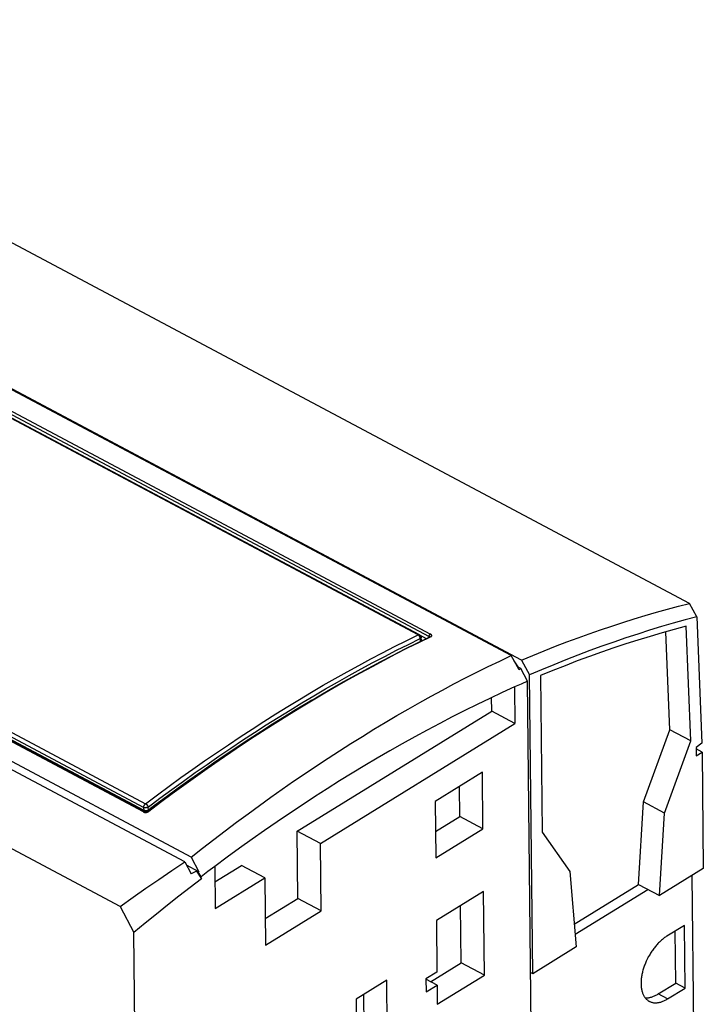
# Model space of a CAD drawing. Header units: millimetres. Extents: x 0 to 594, y 0 to 420.
# Tile 76 of 78: x 535 to 556, y 107 to 138. Entities that reach past the tile are written whole.
import ezdxf

# ---------------------------------------------------------------- set-up
doc = ezdxf.new("R2010")
doc.units = ezdxf.units.MM
doc.header["$LTSCALE"] = 32.67
doc.layers.get('0').update_dxf_attribs({"linetype": 'CONTINUOUS'})

msp = doc.modelspace()

# ---------------------------------------------------------------- linework, layer by layer
at = {"color": 7, "linetype": 'CONTINUOUS'}
for p, q in [((555.873, 120.025), (521.497, 138.325)), ((550.283, 118.39), (516.056, 136.611)), ((550.612, 118.25), (516.264, 136.536)), ((540.262, 112.074), (505.915, 130.358)), ((540.061, 111.921), (505.739, 130.192)), ((538.036, 110.526), (503.794, 128.754)), ((547.411, 119.041), (534.331, 126.004)), ((538.795, 113.497), (525.397, 120.63)), ((538.783, 113.534), (525.684, 120.506)), ((554.834, 119.748), (555.181, 119.845)), ((555.181, 119.845), (555.527, 119.937)), ((555.527, 119.937), (555.873, 120.025)), ((556.104, 119.605), (555.873, 120.025)), ((553.787, 119.432), (554.137, 119.542)), ((554.137, 119.542), (554.486, 119.647)), ((554.486, 119.647), (554.834, 119.748)), ((555.735, 119.508), (555.365, 119.405)), ((556.104, 119.605), (555.735, 119.508)), ((556.104, 119.605), (556.264, 115.645)), ((552.734, 119.077), (553.086, 119.2)), ((553.086, 119.2), (553.437, 119.318)), ((553.437, 119.318), (553.787, 119.432)), ((554.622, 119.185), (554.25, 119.067)), ((554.994, 119.298), (554.622, 119.185)), ((555.365, 119.405), (554.994, 119.298)), ((555.389, 119.21), (555.014, 119.105)), ((555.764, 119.31), (555.389, 119.21)), ((555.91, 115.718), (555.764, 119.31)), ((547.352, 118.796), (547.736, 118.983)), ((547.415, 119.039), (547.411, 119.041)), ((547.419, 119.036), (547.415, 119.039)), ((547.418, 119.037), (547.623, 118.928)), ((547.424, 119.033), (547.419, 119.036)), ((547.428, 119.03), (547.424, 119.033)), ((547.432, 119.026), (547.428, 119.03)), ((547.436, 119.022), (547.432, 119.026)), ((547.44, 119.018), (547.436, 119.022)), ((547.444, 119.014), (547.44, 119.018)), ((547.447, 119.009), (547.444, 119.014)), ((547.45, 119.005), (547.447, 119.009)), ((547.452, 119), (547.45, 119.005)), ((547.455, 118.995), (547.452, 119)), ((547.457, 118.99), (547.455, 118.995)), ((547.459, 118.985), (547.457, 118.99)), ((547.46, 118.98), (547.459, 118.985)), ((547.462, 118.974), (547.46, 118.98)), ((547.463, 118.969), (547.462, 118.974)), ((547.463, 118.964), (547.463, 118.969)), ((547.474, 118.863), (547.463, 118.964)), ((547.474, 118.863), (547.474, 118.862)), ((547.474, 118.862), (547.474, 118.86)), ((547.474, 118.86), (547.474, 118.857)), ((547.474, 118.857), (547.474, 118.855)), ((547.737, 118.984), (547.736, 118.983)), ((547.738, 118.984), (547.737, 118.984)), ((547.739, 118.984), (547.738, 118.984)), ((547.74, 118.985), (547.739, 118.985)), ((547.739, 118.985), (547.739, 118.984)), ((547.74, 118.985), (547.74, 118.985)), ((547.74, 118.985), (547.74, 118.985)), ((552.029, 118.819), (552.382, 118.95)), ((552.382, 118.95), (552.734, 119.077)), ((553.876, 118.945), (553.502, 118.817)), ((554.25, 119.067), (553.876, 118.945)), ((554.259, 118.879), (553.88, 118.758)), ((554.637, 118.994), (554.259, 118.879)), ((555.014, 119.105), (554.637, 118.994)), ((555.254, 116.067), (555.13, 119.137)), ((546.584, 118.409), (546.968, 118.605)), ((546.968, 118.605), (547.352, 118.796)), ((550.967, 118.399), (551.322, 118.543)), ((551.322, 118.543), (551.676, 118.683)), ((551.676, 118.683), (552.029, 118.819)), ((552.751, 118.547), (552.375, 118.405)), ((553.127, 118.684), (552.751, 118.547)), ((553.501, 118.632), (553.12, 118.5)), ((553.502, 118.817), (553.127, 118.684)), ((553.88, 118.758), (553.501, 118.632)), ((546.2, 118.208), (546.584, 118.409)), ((549.568, 118.048), (549.926, 118.221)), ((549.926, 118.221), (550.283, 118.39)), ((550.534, 117.945), (550.283, 118.39)), ((550.373, 118.23), (550.492, 118.035)), ((550.612, 118.25), (550.967, 118.399)), ((550.612, 118.25), (550.862, 117.786)), ((551.997, 118.257), (551.62, 118.105)), ((552.357, 118.222), (551.975, 118.075)), ((552.375, 118.405), (551.997, 118.257)), ((552.739, 118.364), (552.357, 118.222)), ((553.12, 118.5), (552.739, 118.364)), ((545.431, 117.791), (545.815, 118.002)), ((545.815, 118.002), (546.2, 118.208)), ((549.211, 117.871), (549.568, 118.048)), ((550.585, 117.985), (550.479, 118.042)), ((550.585, 117.985), (550.534, 117.945)), ((550.799, 117.588), (550.585, 117.985)), ((551.241, 117.948), (550.862, 117.786)), ((551.591, 117.923), (551.207, 117.766)), ((551.62, 118.105), (551.241, 117.948)), ((551.975, 118.075), (551.591, 117.923)), ((545.046, 117.576), (545.431, 117.791)), ((548.494, 117.503), (548.853, 117.689)), ((548.853, 117.689), (549.211, 117.871)), ((550.961, 108.42), (550.862, 117.786)), ((551.207, 117.766), (551.259, 112.851)), ((544.275, 117.132), (544.661, 117.356)), ((544.661, 117.356), (545.046, 117.576)), ((547.777, 117.117), (548.136, 117.312)), ((548.136, 117.312), (548.494, 117.503)), ((550.393, 117.408), (550.003, 117.23)), ((550.596, 117.499), (550.393, 117.408)), ((550.393, 117.408), (550.405, 116.26)), ((550.799, 117.588), (550.596, 117.499)), ((550.943, 103.948), (550.799, 117.588)), ((543.89, 116.902), (544.275, 117.132)), ((544.037, 116.989), (543.923, 116.922)), ((547.419, 116.918), (547.777, 117.117)), ((549.613, 117.047), (549.223, 116.859)), ((550.003, 117.23), (549.613, 117.047)), ((549.677, 116.647), (549.672, 117.075)), ((543.552, 116.699), (543.181, 116.471)), ((543.505, 116.668), (543.89, 116.902)), ((543.923, 116.922), (543.552, 116.699)), ((546.701, 116.508), (547.06, 116.715)), ((547.06, 116.715), (547.419, 116.918)), ((549.223, 116.859), (548.832, 116.666)), ((542.735, 116.187), (543.12, 116.43)), ((543.181, 116.471), (542.811, 116.24)), ((543.12, 116.43), (543.505, 116.668)), ((543.583, 112.89), (549.677, 116.647)), ((546.342, 116.296), (546.701, 116.508)), ((548.441, 116.467), (548.049, 116.264)), ((548.832, 116.666), (548.441, 116.467)), ((550.405, 116.26), (549.677, 116.647)), ((542.35, 115.939), (542.735, 116.187)), ((542.811, 116.24), (542.44, 116.004)), ((544.311, 112.502), (550.405, 116.26)), ((545.624, 115.86), (545.983, 116.08)), ((545.983, 116.08), (546.342, 116.296)), ((547.657, 116.056), (547.265, 115.843)), ((548.049, 116.264), (547.657, 116.056)), ((554.43, 113.803), (555.254, 116.067)), ((555.91, 115.718), (555.254, 116.067)), ((542.07, 115.763), (541.7, 115.519)), ((541.966, 115.686), (542.35, 115.939)), ((542.44, 116.004), (542.07, 115.763)), ((545.265, 115.636), (545.624, 115.86)), ((547.265, 115.843), (546.873, 115.625)), ((541.7, 115.519), (541.33, 115.27)), ((541.581, 115.43), (541.966, 115.686)), ((544.906, 115.408), (545.265, 115.636)), ((546.873, 115.625), (546.481, 115.402)), ((555.086, 113.454), (555.91, 115.718)), ((556.264, 115.645), (556.079, 115.512)), ((556.079, 115.512), (556.082, 115.25)), ((556.267, 115.364), (556.08, 115.464)), ((540.813, 114.902), (541.197, 115.168)), ((541.33, 115.27), (540.96, 115.017)), ((541.197, 115.168), (541.581, 115.43)), ((544.188, 114.939), (544.547, 115.175)), ((544.547, 115.175), (544.906, 115.408)), ((546.088, 115.174), (545.696, 114.941)), ((546.481, 115.402), (546.088, 115.174)), ((556.082, 115.25), (556.267, 115.364)), ((556.267, 115.364), (556.305, 111.715)), ((540.429, 114.632), (540.813, 114.902)), ((540.96, 115.017), (540.59, 114.76)), ((543.83, 114.698), (544.188, 114.939)), ((545.696, 114.941), (545.304, 114.704)), ((540.046, 114.358), (540.429, 114.632)), ((540.59, 114.76), (540.221, 114.499)), ((543.471, 114.454), (543.83, 114.698)), ((545.304, 114.704), (544.911, 114.461)), ((549.383, 114.732), (547.903, 113.82)), ((549.402, 112.963), (549.383, 114.732)), ((539.852, 114.234), (539.483, 113.964)), ((539.663, 114.078), (540.046, 114.358)), ((540.221, 114.499), (539.852, 114.234)), ((542.756, 113.952), (543.113, 114.205)), ((543.113, 114.205), (543.471, 114.454)), ((544.519, 114.214), (544.127, 113.962)), ((544.911, 114.461), (544.519, 114.214)), ((548.674, 113.35), (548.664, 114.289)), ((539.483, 113.964), (539.115, 113.691)), ((539.28, 113.795), (539.663, 114.078)), ((542.398, 113.696), (542.756, 113.952)), ((544.127, 113.962), (543.734, 113.705)), ((539.115, 113.691), (538.848, 113.489)), ((538.898, 113.507), (539.28, 113.795)), ((542.041, 113.435), (542.398, 113.696)), ((543.734, 113.705), (543.343, 113.444)), ((547.903, 113.82), (547.922, 112.05)), ((554.275, 111.216), (554.43, 113.803)), ((555.086, 113.454), (554.43, 113.803)), ((538.787, 113.532), (538.783, 113.534)), ((538.791, 113.53), (538.787, 113.532)), ((538.795, 113.528), (538.791, 113.53)), ((538.799, 113.527), (538.795, 113.528)), ((538.796, 113.497), (538.795, 113.497)), ((538.798, 113.496), (538.796, 113.497)), ((538.8, 113.495), (538.798, 113.496)), ((538.804, 113.525), (538.799, 113.527)), ((538.802, 113.494), (538.8, 113.495)), ((538.805, 113.493), (538.802, 113.494)), ((538.809, 113.524), (538.804, 113.525)), ((538.807, 113.492), (538.805, 113.493)), ((538.81, 113.492), (538.807, 113.492)), ((538.813, 113.523), (538.809, 113.524)), ((538.813, 113.491), (538.81, 113.492)), ((538.818, 113.522), (538.813, 113.523)), ((538.816, 113.49), (538.813, 113.491)), ((538.819, 113.49), (538.816, 113.49)), ((538.823, 113.522), (538.818, 113.522)), ((538.822, 113.489), (538.819, 113.49)), ((538.826, 113.489), (538.822, 113.489)), ((538.828, 113.521), (538.823, 113.522)), ((538.829, 113.489), (538.826, 113.489)), ((538.833, 113.521), (538.828, 113.521)), ((538.833, 113.489), (538.829, 113.489)), ((538.838, 113.521), (538.833, 113.521)), ((538.837, 113.489), (538.833, 113.489)), ((538.84, 113.489), (538.837, 113.489)), ((538.843, 113.521), (538.838, 113.521)), ((538.844, 113.489), (538.84, 113.489)), ((538.849, 113.521), (538.843, 113.521)), ((538.848, 113.489), (538.844, 113.489)), ((538.923, 113.546), (538.848, 113.489)), ((538.852, 113.49), (538.848, 113.489)), ((538.854, 113.521), (538.849, 113.521)), ((538.855, 113.49), (538.852, 113.49)), ((538.859, 113.522), (538.854, 113.521)), ((538.859, 113.491), (538.855, 113.49)), ((538.864, 113.523), (538.859, 113.522)), ((538.863, 113.492), (538.859, 113.491)), ((538.866, 113.493), (538.863, 113.492)), ((538.869, 113.524), (538.864, 113.523)), ((538.87, 113.494), (538.866, 113.493)), ((538.874, 113.525), (538.869, 113.524)), ((538.873, 113.495), (538.87, 113.494)), ((538.877, 113.496), (538.873, 113.495)), ((538.879, 113.526), (538.874, 113.525)), ((538.88, 113.497), (538.877, 113.496)), ((538.884, 113.527), (538.879, 113.526)), ((538.883, 113.498), (538.88, 113.497)), ((538.885, 113.5), (538.883, 113.498)), ((538.889, 113.529), (538.884, 113.527)), ((538.888, 113.501), (538.885, 113.5)), ((538.891, 113.502), (538.888, 113.501)), ((538.893, 113.531), (538.889, 113.529)), ((538.893, 113.504), (538.891, 113.502)), ((538.898, 113.532), (538.893, 113.531)), ((538.895, 113.505), (538.893, 113.504)), ((538.897, 113.506), (538.895, 113.505)), ((538.898, 113.507), (538.897, 113.506)), ((538.903, 113.534), (538.898, 113.532)), ((538.907, 113.537), (538.903, 113.534)), ((538.911, 113.539), (538.907, 113.537)), ((538.915, 113.541), (538.911, 113.539)), ((538.919, 113.544), (538.915, 113.541)), ((538.923, 113.546), (538.919, 113.544)), ((541.684, 113.171), (542.041, 113.435)), ((543.343, 113.444), (542.951, 113.178)), ((547.913, 112.881), (548.674, 113.35)), ((549.402, 112.963), (548.674, 113.35)), ((554.931, 110.867), (555.086, 113.454)), ((541.328, 112.902), (541.684, 113.171)), ((542.951, 113.178), (542.56, 112.907)), ((540.972, 112.63), (541.328, 112.902)), ((542.56, 112.907), (542.169, 112.632)), ((544.311, 112.502), (543.583, 112.89)), ((543.605, 110.781), (543.583, 112.89)), ((547.922, 112.05), (549.402, 112.963)), ((551.259, 112.851), (552.12, 111.625)), ((540.262, 112.074), (540.616, 112.354)), ((540.616, 112.354), (540.972, 112.63)), ((541.778, 112.352), (541.388, 112.068)), ((542.169, 112.632), (541.778, 112.352)), ((544.333, 110.393), (544.311, 112.502)), ((540.262, 112.074), (540.495, 111.616)), ((541.388, 112.068), (540.998, 111.779)), ((539.655, 111.651), (540.061, 111.921)), ((540.061, 111.921), (540.259, 111.55)), ((540.495, 111.616), (540.116, 111.818)), ((540.998, 111.779), (540.786, 111.62)), ((540.998, 111.779), (541.012, 110.468)), ((541.003, 111.299), (541.839, 111.815)), ((542.567, 111.427), (541.839, 111.815)), ((539.249, 111.376), (539.655, 111.651)), ((540.428, 111.635), (540.259, 111.55)), ((540.479, 111.608), (540.428, 111.635)), ((540.428, 111.635), (540.582, 111.393)), ((540.495, 111.616), (540.479, 111.608)), ((540.575, 111.46), (540.479, 111.608)), ((540.786, 111.62), (540.575, 111.46)), ((540.582, 111.393), (540.575, 111.46)), ((541.012, 110.468), (542.567, 111.427)), ((542.567, 111.427), (542.589, 109.318)), ((552.12, 111.625), (552.327, 109.262)), ((556.305, 111.715), (554.931, 110.867)), ((555.946, 111.493), (556.093, 97.518)), ((538.844, 111.097), (539.249, 111.376)), ((540.229, 111.122), (539.876, 110.847)), ((540.582, 111.393), (540.229, 111.122)), ((552.264, 109.977), (554.275, 111.216)), ((554.275, 111.216), (554.931, 110.867)), ((538.036, 110.526), (538.44, 110.814)), ((538.44, 110.814), (538.844, 111.097)), ((539.876, 110.847), (539.523, 110.569)), ((549.423, 110.996), (547.943, 110.084)), ((549.45, 108.375), (549.423, 110.996)), ((552.292, 109.659), (554.567, 111.061)), ((538.036, 110.526), (538.468, 109.711)), ((539.523, 110.569), (539.171, 110.287)), ((542.581, 110.149), (543.605, 110.781)), ((544.333, 110.393), (543.605, 110.781)), ((548.722, 108.762), (548.703, 110.553)), ((539.171, 110.287), (538.819, 110.001)), ((542.589, 109.318), (544.333, 110.393)), ((538.819, 110.001), (538.468, 109.711)), ((547.943, 110.084), (547.96, 108.47)), ((555.714, 109.935), (555.166, 109.597)), ((555.735, 107.969), (555.714, 109.935)), ((538.801, 78.225), (538.468, 109.711)), ((555.142, 109.582), (555.117, 109.566)), ((555.166, 109.597), (555.142, 109.582)), ((555.443, 108.124), (555.426, 109.757)), ((554.816, 109.287), (554.795, 109.261)), ((554.838, 109.313), (554.816, 109.287)), ((554.86, 109.337), (554.838, 109.313)), ((554.883, 109.362), (554.86, 109.337)), ((554.905, 109.385), (554.883, 109.362)), ((554.928, 109.408), (554.905, 109.385)), ((554.951, 109.43), (554.928, 109.408)), ((554.975, 109.452), (554.951, 109.43)), ((554.998, 109.473), (554.975, 109.452)), ((555.022, 109.493), (554.998, 109.473)), ((555.046, 109.512), (555.022, 109.493)), ((555.069, 109.531), (555.046, 109.512)), ((555.093, 109.549), (555.069, 109.531)), ((555.117, 109.566), (555.093, 109.549)), ((552.327, 109.262), (550.961, 108.42)), ((554.6, 108.974), (554.583, 108.943)), ((554.618, 109.004), (554.6, 108.974)), ((554.636, 109.034), (554.618, 109.004)), ((554.654, 109.064), (554.636, 109.034)), ((554.673, 109.094), (554.654, 109.064)), ((554.692, 109.123), (554.673, 109.094)), ((554.712, 109.151), (554.692, 109.123)), ((554.732, 109.18), (554.712, 109.151)), ((554.753, 109.207), (554.732, 109.18)), ((554.773, 109.234), (554.753, 109.207)), ((554.795, 109.261), (554.773, 109.234)), ((547.76, 108.169), (548.722, 108.762)), ((549.45, 108.375), (548.722, 108.762)), ((554.455, 108.656), (554.444, 108.623)), ((554.467, 108.688), (554.455, 108.656)), ((554.479, 108.72), (554.467, 108.688)), ((554.492, 108.753), (554.479, 108.72)), ((554.506, 108.785), (554.492, 108.753)), ((554.52, 108.817), (554.506, 108.785)), ((554.535, 108.849), (554.52, 108.817)), ((554.551, 108.88), (554.535, 108.849)), ((554.567, 108.912), (554.551, 108.88)), ((554.583, 108.943), (554.567, 108.912)), ((547.96, 108.47), (547.617, 108.259)), ((547.97, 107.462), (549.45, 108.375)), ((550.961, 108.42), (550.895, 108.455)), ((554.377, 108.365), (554.371, 108.334)), ((554.383, 108.397), (554.377, 108.365)), ((554.389, 108.429), (554.383, 108.397)), ((554.397, 108.461), (554.389, 108.429)), ((554.405, 108.493), (554.397, 108.461)), ((554.414, 108.526), (554.405, 108.493)), ((554.423, 108.558), (554.414, 108.526)), ((554.433, 108.591), (554.423, 108.558)), ((554.444, 108.623), (554.433, 108.591)), ((546.387, 108.218), (545.428, 107.626)), ((546.409, 106.17), (546.387, 108.218)), ((547.617, 108.259), (547.621, 107.849)), ((547.964, 108.06), (547.617, 108.245)), ((547.621, 107.849), (547.964, 108.06)), ((547.964, 108.06), (547.97, 107.462)), ((554.355, 108.18), (554.354, 108.151)), ((554.354, 108.151), (554.354, 108.121)), ((554.354, 108.121), (554.354, 108.093)), ((554.354, 108.093), (554.355, 108.064)), ((554.357, 108.21), (554.355, 108.18)), ((554.355, 108.064), (554.357, 108.036)), ((554.36, 108.241), (554.357, 108.21)), ((554.357, 108.036), (554.359, 108.009)), ((554.363, 108.272), (554.36, 108.241)), ((554.367, 108.303), (554.363, 108.272)), ((554.371, 108.334), (554.367, 108.303)), ((554.895, 107.786), (555.443, 108.124)), ((555.735, 107.969), (555.443, 108.124)), ((545.681, 106.557), (545.668, 107.774)), ((554.359, 108.009), (554.362, 107.982)), ((554.362, 107.982), (554.366, 107.955)), ((554.366, 107.955), (554.371, 107.93)), ((554.371, 107.93), (554.376, 107.904)), ((554.376, 107.904), (554.382, 107.88)), ((554.382, 107.88), (554.389, 107.856)), ((554.389, 107.856), (554.396, 107.832)), ((554.396, 107.832), (554.404, 107.81)), ((554.404, 107.81), (554.412, 107.788)), ((554.412, 107.788), (554.422, 107.767)), ((554.422, 107.767), (554.432, 107.746)), ((554.432, 107.746), (554.442, 107.726)), ((554.442, 107.726), (554.453, 107.707)), ((554.75, 107.712), (554.774, 107.722)), ((554.774, 107.722), (554.798, 107.733)), ((554.798, 107.733), (554.822, 107.745)), ((554.822, 107.745), (554.846, 107.757)), ((554.846, 107.757), (554.871, 107.771)), ((554.871, 107.771), (554.895, 107.786)), ((555.186, 107.631), (555.735, 107.969)), ((545.428, 107.626), (545.45, 105.578)), ((554.453, 107.707), (554.465, 107.689)), ((554.465, 107.689), (554.478, 107.672)), ((554.478, 107.672), (554.491, 107.655)), ((554.484, 107.664), (554.497, 107.663)), ((554.491, 107.655), (554.504, 107.639)), ((554.497, 107.663), (554.519, 107.663)), ((554.504, 107.639), (554.518, 107.624)), ((554.518, 107.624), (554.533, 107.61)), ((554.519, 107.663), (554.541, 107.663)), ((554.533, 107.61), (554.549, 107.597)), ((554.541, 107.663), (554.563, 107.665)), ((554.549, 107.597), (554.564, 107.585)), ((554.563, 107.665), (554.585, 107.667)), ((554.564, 107.585), (554.581, 107.573)), ((554.581, 107.573), (554.598, 107.563)), ((554.585, 107.667), (554.608, 107.671)), ((554.598, 107.563), (554.612, 107.555)), ((554.608, 107.671), (554.631, 107.675)), ((554.612, 107.555), (554.615, 107.553)), ((554.615, 107.553), (554.633, 107.544)), ((554.631, 107.675), (554.655, 107.681)), ((554.633, 107.544), (554.651, 107.536)), ((554.651, 107.536), (554.67, 107.53)), ((554.655, 107.681), (554.678, 107.687)), ((554.67, 107.53), (554.689, 107.524)), ((554.678, 107.687), (554.702, 107.694)), ((554.689, 107.524), (554.709, 107.519)), ((554.702, 107.694), (554.726, 107.702)), ((554.709, 107.519), (554.729, 107.515)), ((554.726, 107.702), (554.75, 107.712)), ((554.729, 107.515), (554.75, 107.511)), ((554.75, 107.511), (554.77, 107.509)), ((554.77, 107.509), (554.792, 107.508)), ((554.792, 107.508), (554.813, 107.508)), ((554.813, 107.508), (554.835, 107.508)), ((554.835, 107.508), (554.857, 107.51)), ((554.857, 107.51), (554.879, 107.513)), ((554.879, 107.513), (554.902, 107.516)), ((554.902, 107.516), (554.925, 107.521)), ((554.925, 107.521), (554.948, 107.526)), ((554.948, 107.526), (554.971, 107.532)), ((554.971, 107.532), (554.995, 107.54)), ((554.995, 107.54), (555.018, 107.548)), ((555.018, 107.548), (555.042, 107.557)), ((555.042, 107.557), (555.066, 107.567)), ((555.066, 107.567), (555.09, 107.578)), ((555.09, 107.578), (555.114, 107.59)), ((555.114, 107.59), (555.138, 107.603)), ((555.138, 107.603), (555.162, 107.616)), ((555.162, 107.616), (555.186, 107.631))]:
    msp.add_line(p, q, dxfattribs=at)
at = {"color": 9, "linetype": 'CONTINUOUS'}
for p, q in [((547.371, 119.039), (534.291, 126.002)), ((534.317, 126.121), (547.715, 118.988)), ((534.362, 126.198), (547.76, 119.065)), ((525.752, 120.712), (538.832, 113.749)), ((538.761, 113.49), (525.363, 120.622)), ((525.692, 120.593), (538.772, 113.63)), ((546.629, 118.671), (547, 118.857)), ((547, 118.857), (547.371, 119.039)), ((547.067, 118.743), (547.437, 118.924)), ((547.371, 119.039), (547.374, 119.041)), ((547.374, 119.037), (547.371, 119.039)), ((547.374, 119.041), (547.378, 119.042)), ((547.378, 119.035), (547.374, 119.037)), ((547.378, 119.042), (547.382, 119.043)), ((547.382, 119.032), (547.378, 119.035)), ((547.382, 119.043), (547.385, 119.044)), ((547.386, 119.029), (547.382, 119.032)), ((547.385, 119.044), (547.389, 119.045)), ((547.39, 119.026), (547.386, 119.029)), ((547.389, 119.045), (547.392, 119.045)), ((547.393, 119.022), (547.39, 119.026)), ((547.392, 119.045), (547.395, 119.045)), ((547.397, 119.019), (547.393, 119.022)), ((547.395, 119.045), (547.399, 119.045)), ((547.4, 119.015), (547.397, 119.019)), ((547.766, 118.98), (547.398, 118.802)), ((547.399, 119.045), (547.402, 119.045)), ((547.404, 119.011), (547.4, 119.015)), ((547.402, 119.045), (547.405, 119.044)), ((547.407, 119.007), (547.404, 119.011)), ((547.405, 119.044), (547.408, 119.043)), ((547.41, 119.003), (547.407, 119.007)), ((547.408, 119.043), (547.41, 119.042)), ((547.41, 119.042), (547.411, 119.041)), ((547.413, 118.998), (547.41, 119.003)), ((547.416, 118.994), (547.413, 118.998)), ((547.419, 118.989), (547.416, 118.994)), ((547.421, 118.984), (547.419, 118.989)), ((547.424, 118.98), (547.421, 118.984)), ((547.426, 118.975), (547.424, 118.98)), ((547.428, 118.97), (547.426, 118.975)), ((547.43, 118.965), (547.428, 118.97)), ((547.431, 118.96), (547.43, 118.965)), ((547.433, 118.954), (547.431, 118.96)), ((547.434, 118.949), (547.433, 118.954)), ((547.435, 118.944), (547.434, 118.949)), ((547.436, 118.939), (547.435, 118.944)), ((547.436, 118.934), (547.436, 118.939)), ((547.437, 118.929), (547.436, 118.934)), ((547.437, 118.924), (547.437, 118.929)), ((547.441, 118.927), (547.437, 118.924)), ((547.446, 118.842), (547.437, 118.924)), ((547.444, 118.929), (547.441, 118.927)), ((547.447, 118.932), (547.444, 118.929)), ((547.45, 118.935), (547.447, 118.932)), ((547.453, 118.937), (547.45, 118.935)), ((547.455, 118.94), (547.453, 118.937)), ((547.457, 118.943), (547.455, 118.94)), ((547.459, 118.946), (547.457, 118.943)), ((547.461, 118.948), (547.459, 118.946)), ((547.462, 118.951), (547.461, 118.948)), ((547.463, 118.954), (547.462, 118.951)), ((547.463, 118.964), (547.464, 118.963)), ((547.464, 118.96), (547.463, 118.957)), ((547.463, 118.957), (547.463, 118.954)), ((547.464, 118.963), (547.464, 118.96)), ((547.715, 118.998), (547.716, 119.001)), ((547.715, 118.994), (547.715, 118.998)), ((547.715, 118.991), (547.715, 118.994)), ((547.715, 118.988), (547.715, 118.991)), ((547.717, 118.987), (547.715, 118.988)), ((547.716, 118.973), (547.715, 118.988)), ((547.716, 119.001), (547.717, 119.004)), ((547.717, 119.007), (547.718, 119.011)), ((547.717, 119.004), (547.717, 119.007)), ((547.719, 118.985), (547.717, 118.987)), ((547.718, 119.011), (547.719, 119.014)), ((547.719, 119.014), (547.721, 119.017)), ((547.721, 118.984), (547.719, 118.985)), ((547.721, 119.017), (547.722, 119.021)), ((547.723, 118.982), (547.721, 118.984)), ((547.722, 119.021), (547.723, 119.024)), ((547.723, 119.024), (547.725, 119.027)), ((547.725, 118.981), (547.723, 118.982)), ((547.725, 119.027), (547.726, 119.03)), ((547.726, 118.979), (547.725, 118.981)), ((547.726, 119.03), (547.728, 119.034)), ((547.727, 118.978), (547.726, 118.979)), ((547.728, 119.034), (547.73, 119.037)), ((547.73, 119.037), (547.732, 119.04)), ((547.732, 119.04), (547.734, 119.043)), ((547.734, 119.043), (547.736, 119.045)), ((547.736, 119.045), (547.739, 119.048)), ((547.738, 118.984), (547.736, 118.983)), ((547.74, 118.984), (547.738, 118.984)), ((547.739, 119.048), (547.741, 119.051)), ((547.743, 118.985), (547.74, 118.984)), ((547.741, 119.051), (547.743, 119.053)), ((547.743, 119.053), (547.745, 119.055)), ((547.745, 118.985), (547.743, 118.985)), ((547.745, 119.055), (547.748, 119.057)), ((547.747, 118.985), (547.745, 118.985)), ((547.75, 118.985), (547.747, 118.985)), ((547.748, 119.057), (547.75, 119.059)), ((547.75, 119.059), (547.753, 119.061)), ((547.753, 118.985), (547.75, 118.985)), ((547.753, 119.061), (547.755, 119.063)), ((547.755, 118.984), (547.753, 118.985)), ((547.755, 119.063), (547.758, 119.064)), ((547.758, 118.984), (547.755, 118.984)), ((547.758, 119.064), (547.76, 119.065)), ((547.76, 118.983), (547.758, 118.984)), ((547.765, 119.063), (547.76, 119.065)), ((547.763, 118.982), (547.76, 118.983)), ((547.766, 118.98), (547.763, 118.982)), ((547.769, 119.061), (547.765, 119.063)), ((547.766, 118.98), (547.77, 118.982)), ((547.772, 119.058), (547.769, 119.061)), ((547.77, 118.982), (547.773, 118.984)), ((547.776, 119.055), (547.772, 119.058)), ((547.773, 118.984), (547.777, 118.987)), ((547.779, 119.053), (547.776, 119.055)), ((547.777, 118.987), (547.78, 118.989)), ((547.783, 119.05), (547.779, 119.053)), ((547.78, 118.989), (547.783, 118.992)), ((547.785, 119.047), (547.783, 119.05)), ((547.783, 118.992), (547.786, 118.994)), ((547.788, 119.044), (547.785, 119.047)), ((547.786, 118.994), (547.789, 118.997)), ((547.79, 119.041), (547.788, 119.044)), ((547.789, 118.997), (547.791, 119)), ((547.792, 119.038), (547.79, 119.041)), ((547.791, 119), (547.793, 119.002)), ((547.794, 119.035), (547.792, 119.038)), ((547.793, 119.002), (547.794, 119.005)), ((547.795, 119.032), (547.794, 119.035)), ((547.794, 119.005), (547.796, 119.008)), ((547.796, 119.029), (547.795, 119.032)), ((547.797, 119.026), (547.796, 119.029)), ((547.796, 119.008), (547.797, 119.011)), ((547.798, 119.023), (547.797, 119.026)), ((547.797, 119.014), (547.798, 119.017)), ((547.797, 119.011), (547.797, 119.014)), ((547.798, 119.02), (547.798, 119.023)), ((547.798, 119.017), (547.798, 119.02)), ((546.258, 118.48), (546.629, 118.671)), ((546.326, 118.366), (546.697, 118.557)), ((547.031, 118.619), (546.663, 118.431)), ((546.697, 118.557), (547.067, 118.743)), ((547.398, 118.802), (547.031, 118.619)), ((545.515, 118.085), (545.887, 118.285)), ((545.887, 118.285), (546.258, 118.48)), ((546.294, 118.239), (545.926, 118.043)), ((545.956, 118.171), (546.326, 118.366)), ((546.663, 118.431), (546.294, 118.239)), ((545.144, 117.88), (545.515, 118.085)), ((545.214, 117.768), (545.585, 117.971)), ((545.926, 118.043), (545.557, 117.842)), ((545.585, 117.971), (545.956, 118.171)), ((544.4, 117.459), (544.772, 117.672)), ((544.772, 117.672), (545.144, 117.88)), ((545.189, 117.637), (544.82, 117.428)), ((544.842, 117.559), (545.214, 117.768)), ((545.557, 117.842), (545.189, 117.637)), ((544.028, 117.241), (544.4, 117.459)), ((544.1, 117.129), (544.471, 117.346)), ((544.82, 117.428), (544.451, 117.214)), ((544.471, 117.346), (544.842, 117.559)), ((543.284, 116.793), (543.656, 117.019)), ((543.656, 117.019), (544.028, 117.241)), ((544.082, 116.996), (543.713, 116.774)), ((543.728, 116.908), (544.1, 117.129)), ((544.451, 117.214), (544.082, 116.996)), ((542.912, 116.563), (543.284, 116.793)), ((542.985, 116.452), (543.357, 116.682)), ((543.713, 116.774), (543.344, 116.548)), ((543.357, 116.682), (543.728, 116.908)), ((542.54, 116.328), (542.912, 116.563)), ((542.614, 116.217), (542.985, 116.452)), ((543.344, 116.548), (542.975, 116.317)), ((541.796, 115.846), (542.168, 116.089)), ((542.168, 116.089), (542.54, 116.328)), ((542.606, 116.082), (542.237, 115.843)), ((542.243, 115.979), (542.614, 116.217)), ((542.975, 116.317), (542.606, 116.082)), ((541.425, 115.598), (541.796, 115.846)), ((542.237, 115.843), (541.868, 115.599)), ((541.872, 115.736), (542.243, 115.979)), ((541.053, 115.346), (541.425, 115.598)), ((541.13, 115.237), (541.501, 115.489)), ((541.868, 115.599), (541.5, 115.352)), ((541.501, 115.489), (541.872, 115.736)), ((540.682, 115.09), (541.053, 115.346)), ((540.759, 114.982), (541.13, 115.237)), ((541.5, 115.352), (541.132, 115.1)), ((539.941, 114.566), (540.312, 114.83)), ((540.312, 114.83), (540.682, 115.09)), ((540.389, 114.722), (540.759, 114.982)), ((540.764, 114.845), (540.396, 114.585)), ((541.132, 115.1), (540.764, 114.845)), ((539.571, 114.298), (539.941, 114.566)), ((540.019, 114.458), (540.389, 114.722)), ((540.396, 114.585), (540.029, 114.321)), ((539.201, 114.025), (539.571, 114.298)), ((539.65, 114.19), (540.019, 114.458)), ((540.029, 114.321), (539.662, 114.053)), ((538.832, 113.749), (539.201, 114.025)), ((538.912, 113.642), (539.281, 113.918)), ((539.281, 113.918), (539.65, 114.19)), ((539.662, 114.053), (539.295, 113.781)), ((538.772, 113.639), (538.773, 113.643)), ((538.772, 113.634), (538.772, 113.639)), ((538.772, 113.63), (538.772, 113.634)), ((538.776, 113.628), (538.772, 113.63)), ((538.783, 113.534), (538.772, 113.63)), ((538.773, 113.643), (538.774, 113.648)), ((538.774, 113.653), (538.775, 113.658)), ((538.774, 113.648), (538.774, 113.653)), ((538.775, 113.658), (538.777, 113.663)), ((538.781, 113.627), (538.776, 113.628)), ((538.777, 113.663), (538.778, 113.668)), ((538.778, 113.668), (538.78, 113.673)), ((538.78, 113.673), (538.781, 113.678)), ((538.781, 113.678), (538.783, 113.683)), ((538.785, 113.625), (538.781, 113.627)), ((538.783, 113.683), (538.785, 113.688)), ((538.785, 113.688), (538.788, 113.693)), ((538.79, 113.624), (538.785, 113.625)), ((538.788, 113.693), (538.79, 113.697)), ((538.79, 113.697), (538.793, 113.702)), ((538.795, 113.623), (538.79, 113.624)), ((538.793, 113.702), (538.795, 113.707)), ((538.795, 113.707), (538.798, 113.711)), ((538.8, 113.622), (538.795, 113.623)), ((538.798, 113.711), (538.801, 113.716)), ((538.805, 113.622), (538.8, 113.622)), ((538.801, 113.716), (538.804, 113.72)), ((538.804, 113.72), (538.807, 113.724)), ((538.81, 113.621), (538.805, 113.622)), ((538.807, 113.724), (538.811, 113.728)), ((538.815, 113.621), (538.81, 113.621)), ((538.811, 113.728), (538.814, 113.732)), ((538.814, 113.732), (538.818, 113.736)), ((538.821, 113.621), (538.815, 113.621)), ((538.818, 113.736), (538.821, 113.74)), ((538.821, 113.74), (538.825, 113.743)), ((538.826, 113.62), (538.821, 113.621)), ((538.825, 113.743), (538.828, 113.746)), ((538.832, 113.621), (538.826, 113.62)), ((538.828, 113.746), (538.832, 113.749)), ((538.832, 113.749), (538.836, 113.747)), ((538.837, 113.621), (538.832, 113.621)), ((538.836, 113.747), (538.84, 113.744)), ((538.843, 113.621), (538.837, 113.621)), ((538.84, 113.744), (538.844, 113.742)), ((538.848, 113.622), (538.843, 113.621)), ((538.844, 113.742), (538.848, 113.739)), ((538.848, 113.739), (538.852, 113.736)), ((538.854, 113.623), (538.848, 113.622)), ((538.852, 113.736), (538.856, 113.733)), ((538.859, 113.624), (538.854, 113.623)), ((538.856, 113.733), (538.859, 113.729)), ((538.859, 113.729), (538.863, 113.726)), ((538.865, 113.625), (538.859, 113.624)), ((538.863, 113.726), (538.867, 113.722)), ((538.87, 113.626), (538.865, 113.625)), ((538.867, 113.722), (538.871, 113.718)), ((538.875, 113.627), (538.87, 113.626)), ((538.871, 113.718), (538.874, 113.714)), ((538.874, 113.714), (538.878, 113.71)), ((538.88, 113.629), (538.875, 113.627)), ((538.878, 113.71), (538.881, 113.706)), ((538.885, 113.63), (538.88, 113.629)), ((538.881, 113.706), (538.884, 113.701)), ((538.884, 113.701), (538.887, 113.697)), ((538.89, 113.632), (538.885, 113.63)), ((538.887, 113.697), (538.89, 113.693)), ((538.89, 113.693), (538.893, 113.688)), ((538.895, 113.634), (538.89, 113.632)), ((538.893, 113.688), (538.896, 113.683)), ((538.9, 113.636), (538.895, 113.634)), ((538.896, 113.683), (538.898, 113.679)), ((538.898, 113.679), (538.901, 113.674)), ((538.904, 113.638), (538.9, 113.636)), ((538.901, 113.674), (538.903, 113.67)), ((538.903, 113.67), (538.905, 113.665)), ((538.908, 113.64), (538.904, 113.638)), ((538.905, 113.665), (538.907, 113.66)), ((538.907, 113.66), (538.908, 113.656)), ((538.908, 113.656), (538.91, 113.651)), ((538.912, 113.642), (538.908, 113.64)), ((538.91, 113.651), (538.911, 113.647)), ((538.911, 113.647), (538.912, 113.642)), ((538.923, 113.546), (538.912, 113.642)), ((539.295, 113.781), (538.929, 113.505)), ((538.761, 113.49), (538.764, 113.492)), ((538.761, 113.49), (538.766, 113.488)), ((538.764, 113.492), (538.766, 113.493)), ((538.766, 113.493), (538.769, 113.495)), ((538.766, 113.488), (538.771, 113.486)), ((538.769, 113.495), (538.771, 113.496)), ((538.771, 113.496), (538.774, 113.497)), ((538.771, 113.486), (538.776, 113.484)), ((538.774, 113.497), (538.776, 113.498)), ((538.776, 113.498), (538.778, 113.499)), ((538.776, 113.484), (538.781, 113.482)), ((538.778, 113.499), (538.781, 113.499)), ((538.781, 113.499), (538.783, 113.499)), ((538.781, 113.482), (538.786, 113.48)), ((538.783, 113.499), (538.785, 113.499)), ((538.785, 113.499), (538.788, 113.499)), ((538.786, 113.48), (538.791, 113.479)), ((538.788, 113.499), (538.79, 113.499)), ((538.79, 113.499), (538.792, 113.499)), ((538.791, 113.479), (538.797, 113.478)), ((538.792, 113.499), (538.794, 113.498)), ((538.794, 113.498), (538.795, 113.497)), ((538.797, 113.478), (538.802, 113.477)), ((538.802, 113.477), (538.808, 113.476)), ((538.808, 113.476), (538.814, 113.475)), ((538.814, 113.475), (538.82, 113.475)), ((538.82, 113.475), (538.826, 113.475)), ((538.826, 113.475), (538.831, 113.474)), ((538.831, 113.474), (538.837, 113.475)), ((538.837, 113.475), (538.843, 113.475)), ((538.843, 113.475), (538.849, 113.476)), ((538.849, 113.476), (538.855, 113.476)), ((538.855, 113.476), (538.861, 113.477)), ((538.861, 113.477), (538.867, 113.478)), ((538.867, 113.478), (538.873, 113.48)), ((538.873, 113.48), (538.879, 113.481)), ((538.879, 113.481), (538.885, 113.483)), ((538.885, 113.483), (538.89, 113.485)), ((538.89, 113.485), (538.896, 113.487)), ((538.896, 113.487), (538.901, 113.489)), ((538.898, 113.507), (538.9, 113.508)), ((538.9, 113.508), (538.902, 113.509)), ((538.901, 113.489), (538.906, 113.491)), ((538.902, 113.509), (538.904, 113.51)), ((538.904, 113.51), (538.905, 113.51)), ((538.905, 113.51), (538.908, 113.511)), ((538.906, 113.491), (538.911, 113.494)), ((538.908, 113.511), (538.91, 113.511)), ((538.91, 113.511), (538.912, 113.511)), ((538.911, 113.494), (538.916, 113.497)), ((538.912, 113.511), (538.914, 113.511)), ((538.914, 113.511), (538.917, 113.51)), ((538.916, 113.497), (538.921, 113.499)), ((538.917, 113.51), (538.919, 113.51)), ((538.919, 113.51), (538.922, 113.509)), ((538.921, 113.499), (538.925, 113.502)), ((538.922, 113.509), (538.924, 113.508)), ((538.924, 113.508), (538.927, 113.507)), ((538.925, 113.502), (538.929, 113.505)), ((538.927, 113.507), (538.929, 113.505)), ((555.186, 107.631), (554.895, 107.786))]:
    msp.add_line(p, q, dxfattribs=at)

doc.saveas('drawing.dxf')
